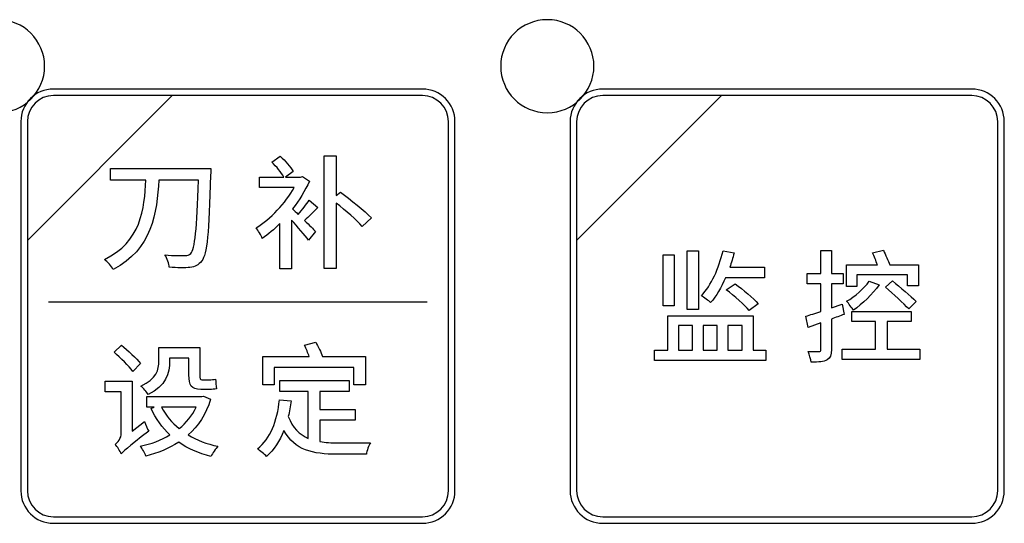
# Model space of a CAD drawing. Header units: millimetres. Extents: x 7320 to 8980, y -2461 to -1618.
# Tile 55 of 92: x 7451 to 7485, y -1991 to -1974. Entities that reach past the tile are written whole.
import ezdxf

# ---------------------------------------------------------------- set-up
doc = ezdxf.new("R2010")
doc.units = ezdxf.units.MM
doc.header["$LTSCALE"] = 3

msp = doc.modelspace()

# ---------------------------------------------------------------- linework, layer by layer
at = {"linetype": 'Continuous', "lineweight": 30}
for points, knots in [([(7450.422, -1973.831), (7451.308, -1973.831), (7452.026, -1974.548), (7452.026, -1975.431), (7452.026, -1975.431), (7452.026, -1976.315), (7451.308, -1977.031), (7450.422, -1977.031), (7450.422, -1977.031), (7449.536, -1977.031), (7448.818, -1976.315), (7448.818, -1975.431), (7448.818, -1975.431), (7448.818, -1974.548), (7449.536, -1973.831), (7450.422, -1973.831)], [0, 0, 0, 0, 0.2, 0.2, 0.2, 0.2, 0.4, 0.4, 0.4, 0.4, 0.6, 0.6, 0.6, 0.6, 1, 1, 1, 1]), ([(7469.322, -1973.831), (7470.208, -1973.831), (7470.926, -1974.548), (7470.926, -1975.431), (7470.926, -1975.431), (7470.926, -1976.315), (7470.208, -1977.031), (7469.322, -1977.031), (7469.322, -1977.031), (7468.436, -1977.031), (7467.718, -1976.315), (7467.718, -1975.431), (7467.718, -1975.431), (7467.718, -1974.548), (7468.436, -1973.831), (7469.322, -1973.831)], [0, 0, 0, 0, 0.2, 0.2, 0.2, 0.2, 0.4, 0.4, 0.4, 0.4, 0.6, 0.6, 0.6, 0.6, 1, 1, 1, 1]), ([(7452.328, -1976.217), (7452.328, -1976.217), (7465.026, -1976.217), (7465.026, -1976.217), (7465.026, -1976.217), (7465.642, -1976.217), (7466.146, -1976.721), (7466.146, -1977.337), (7466.146, -1977.337), (7466.146, -1977.337), (7466.146, -1990.035), (7466.146, -1990.035), (7466.146, -1990.035), (7466.146, -1990.651), (7465.642, -1991.155), (7465.026, -1991.155), (7465.026, -1991.155), (7465.026, -1991.155), (7452.328, -1991.155), (7452.328, -1991.155), (7452.328, -1991.155), (7451.712, -1991.155), (7451.208, -1990.651), (7451.208, -1990.035), (7451.208, -1990.035), (7451.208, -1990.035), (7451.208, -1977.337), (7451.208, -1977.337), (7451.208, -1977.337), (7451.208, -1976.721), (7451.712, -1976.217), (7452.328, -1976.217)], [0, 0, 0, 0, 0.111111, 0.111111, 0.111111, 0.111111, 0.222222, 0.222222, 0.222222, 0.222222, 0.333333, 0.333333, 0.333333, 0.333333, 0.444444, 0.444444, 0.444444, 0.444444, 0.555556, 0.555556, 0.555556, 0.555556, 0.666667, 0.666667, 0.666667, 0.666667, 0.777778, 0.777778, 0.777778, 0.777778, 1, 1, 1, 1]), ([(7471.228, -1976.217), (7471.228, -1976.217), (7483.926, -1976.217), (7483.926, -1976.217), (7483.926, -1976.217), (7484.542, -1976.217), (7485.046, -1976.721), (7485.046, -1977.337), (7485.046, -1977.337), (7485.046, -1977.337), (7485.046, -1990.035), (7485.046, -1990.035), (7485.046, -1990.035), (7485.046, -1990.651), (7484.542, -1991.155), (7483.926, -1991.155), (7483.926, -1991.155), (7483.926, -1991.155), (7471.228, -1991.155), (7471.228, -1991.155), (7471.228, -1991.155), (7470.612, -1991.155), (7470.108, -1990.651), (7470.108, -1990.035), (7470.108, -1990.035), (7470.108, -1990.035), (7470.108, -1977.337), (7470.108, -1977.337), (7470.108, -1977.337), (7470.108, -1976.721), (7470.612, -1976.217), (7471.228, -1976.217)], [0, 0, 0, 0, 0.111111, 0.111111, 0.111111, 0.111111, 0.222222, 0.222222, 0.222222, 0.222222, 0.333333, 0.333333, 0.333333, 0.333333, 0.444444, 0.444444, 0.444444, 0.444444, 0.555556, 0.555556, 0.555556, 0.555556, 0.666667, 0.666667, 0.666667, 0.666667, 0.777778, 0.777778, 0.777778, 0.777778, 1, 1, 1, 1]), ([(7452.328, -1976.441), (7452.328, -1976.441), (7456.416, -1976.441), (7456.416, -1976.441), (7456.416, -1976.441), (7456.416, -1976.441), (7451.432, -1981.424), (7451.432, -1981.424), (7451.432, -1981.424), (7451.432, -1981.424), (7451.432, -1977.337), (7451.432, -1977.337), (7451.432, -1977.337), (7451.432, -1976.844), (7451.835, -1976.441), (7452.328, -1976.441)], [0, 0, 0, 0, 0.2, 0.2, 0.2, 0.2, 0.4, 0.4, 0.4, 0.4, 0.6, 0.6, 0.6, 0.6, 1, 1, 1, 1]), ([(7456.416, -1976.441), (7456.416, -1976.441), (7456.429, -1976.441), (7456.429, -1976.441), (7456.429, -1976.441), (7456.429, -1976.441), (7465.026, -1976.441), (7465.026, -1976.441), (7465.026, -1976.441), (7465.519, -1976.441), (7465.922, -1976.844), (7465.922, -1977.337), (7465.922, -1977.337), (7465.922, -1977.337), (7465.922, -1990.035), (7465.922, -1990.035), (7465.922, -1990.035), (7465.922, -1990.528), (7465.519, -1990.931), (7465.026, -1990.931), (7465.026, -1990.931), (7465.026, -1990.931), (7452.328, -1990.931), (7452.328, -1990.931), (7452.328, -1990.931), (7451.835, -1990.931), (7451.432, -1990.528), (7451.432, -1990.035), (7451.432, -1990.035), (7451.432, -1990.035), (7451.432, -1981.52), (7451.432, -1981.52), (7451.432, -1981.52), (7451.432, -1981.52), (7451.432, -1981.424), (7451.432, -1981.424), (7451.432, -1981.424), (7451.432, -1981.424), (7456.416, -1976.441), (7456.416, -1976.441)], [0, 0, 0, 0, 0.090909, 0.090909, 0.090909, 0.090909, 0.181818, 0.181818, 0.181818, 0.181818, 0.272727, 0.272727, 0.272727, 0.272727, 0.363636, 0.363636, 0.363636, 0.363636, 0.454545, 0.454545, 0.454545, 0.454545, 0.545455, 0.545455, 0.545455, 0.545455, 0.636364, 0.636364, 0.636364, 0.636364, 0.727273, 0.727273, 0.727273, 0.727273, 0.818182, 0.818182, 0.818182, 0.818182, 1, 1, 1, 1]), ([(7471.228, -1976.441), (7471.228, -1976.441), (7475.316, -1976.441), (7475.316, -1976.441), (7475.316, -1976.441), (7475.316, -1976.441), (7470.332, -1981.424), (7470.332, -1981.424), (7470.332, -1981.424), (7470.332, -1981.424), (7470.332, -1977.337), (7470.332, -1977.337), (7470.332, -1977.337), (7470.332, -1976.844), (7470.735, -1976.441), (7471.228, -1976.441)], [0, 0, 0, 0, 0.2, 0.2, 0.2, 0.2, 0.4, 0.4, 0.4, 0.4, 0.6, 0.6, 0.6, 0.6, 1, 1, 1, 1]), ([(7475.316, -1976.441), (7475.316, -1976.441), (7475.329, -1976.441), (7475.329, -1976.441), (7475.329, -1976.441), (7475.329, -1976.441), (7483.926, -1976.441), (7483.926, -1976.441), (7483.926, -1976.441), (7484.419, -1976.441), (7484.822, -1976.844), (7484.822, -1977.337), (7484.822, -1977.337), (7484.822, -1977.337), (7484.822, -1990.035), (7484.822, -1990.035), (7484.822, -1990.035), (7484.822, -1990.528), (7484.419, -1990.931), (7483.926, -1990.931), (7483.926, -1990.931), (7483.926, -1990.931), (7471.228, -1990.931), (7471.228, -1990.931), (7471.228, -1990.931), (7470.735, -1990.931), (7470.332, -1990.528), (7470.332, -1990.035), (7470.332, -1990.035), (7470.332, -1990.035), (7470.332, -1981.52), (7470.332, -1981.52), (7470.332, -1981.52), (7470.332, -1981.52), (7470.332, -1981.424), (7470.332, -1981.424), (7470.332, -1981.424), (7470.332, -1981.424), (7475.316, -1976.441), (7475.316, -1976.441)], [0, 0, 0, 0, 0.090909, 0.090909, 0.090909, 0.090909, 0.181818, 0.181818, 0.181818, 0.181818, 0.272727, 0.272727, 0.272727, 0.272727, 0.363636, 0.363636, 0.363636, 0.363636, 0.454545, 0.454545, 0.454545, 0.454545, 0.545455, 0.545455, 0.545455, 0.545455, 0.636364, 0.636364, 0.636364, 0.636364, 0.727273, 0.727273, 0.727273, 0.727273, 0.818182, 0.818182, 0.818182, 0.818182, 1, 1, 1, 1]), ([(7461.128, -1980.04), (7461.034, -1980.18), (7460.886, -1980.375), (7460.755, -1980.527), (7460.755, -1980.527), (7460.679, -1980.455), (7460.611, -1980.387), (7460.56, -1980.341), (7460.56, -1980.341), (7460.789, -1980.044), (7460.988, -1979.714), (7461.136, -1979.384), (7461.136, -1979.384), (7461.136, -1979.384), (7460.903, -1979.227), (7460.903, -1979.227), (7460.903, -1979.227), (7460.903, -1979.227), (7460.831, -1979.244), (7460.831, -1979.244), (7460.831, -1979.244), (7460.831, -1979.244), (7460.319, -1979.244), (7460.319, -1979.244), (7460.319, -1979.244), (7460.319, -1979.244), (7460.577, -1979.05), (7460.577, -1979.05), (7460.577, -1979.05), (7460.488, -1978.901), (7460.306, -1978.685), (7460.133, -1978.529), (7460.133, -1978.529), (7460.133, -1978.529), (7459.845, -1978.732), (7459.845, -1978.732), (7459.845, -1978.732), (7460.002, -1978.884), (7460.171, -1979.092), (7460.256, -1979.244), (7460.256, -1979.244), (7460.256, -1979.244), (7459.417, -1979.244), (7459.417, -1979.244), (7459.417, -1979.244), (7459.417, -1979.244), (7459.417, -1979.6), (7459.417, -1979.6), (7459.417, -1979.6), (7459.417, -1979.6), (7460.615, -1979.6), (7460.615, -1979.6), (7460.615, -1979.6), (7460.315, -1980.142), (7459.794, -1980.692), (7459.299, -1980.993), (7459.299, -1980.993), (7459.371, -1981.069), (7459.477, -1981.255), (7459.515, -1981.361), (7459.515, -1981.361), (7459.718, -1981.217), (7459.925, -1981.043), (7460.124, -1980.84), (7460.124, -1980.84), (7460.124, -1980.84), (7460.124, -1982.398), (7460.124, -1982.398), (7460.124, -1982.398), (7460.124, -1982.398), (7460.518, -1982.398), (7460.518, -1982.398), (7460.518, -1982.398), (7460.518, -1982.398), (7460.518, -1980.722), (7460.518, -1980.722), (7460.518, -1980.722), (7460.73, -1980.95), (7460.984, -1981.251), (7461.106, -1981.416), (7461.106, -1981.416), (7461.106, -1981.416), (7461.343, -1981.115), (7461.343, -1981.115), (7461.343, -1981.115), (7461.284, -1981.048), (7461.132, -1980.895), (7460.971, -1980.739), (7460.971, -1980.739), (7461.111, -1980.603), (7461.272, -1980.438), (7461.424, -1980.286), (7461.424, -1980.286), (7461.424, -1980.286), (7461.128, -1980.04), (7461.128, -1980.04)], [0, 0, 0, 0, 0.04, 0.04, 0.04, 0.04, 0.08, 0.08, 0.08, 0.08, 0.12, 0.12, 0.12, 0.12, 0.16, 0.16, 0.16, 0.16, 0.2, 0.2, 0.2, 0.2, 0.24, 0.24, 0.24, 0.24, 0.28, 0.28, 0.28, 0.28, 0.32, 0.32, 0.32, 0.32, 0.36, 0.36, 0.36, 0.36, 0.4, 0.4, 0.4, 0.4, 0.44, 0.44, 0.44, 0.44, 0.48, 0.48, 0.48, 0.48, 0.52, 0.52, 0.52, 0.52, 0.56, 0.56, 0.56, 0.56, 0.6, 0.6, 0.6, 0.6, 0.64, 0.64, 0.64, 0.64, 0.68, 0.68, 0.68, 0.68, 0.72, 0.72, 0.72, 0.72, 0.76, 0.76, 0.76, 0.76, 0.8, 0.8, 0.8, 0.8, 0.84, 0.84, 0.84, 0.84, 0.88, 0.88, 0.88, 0.88, 0.92, 0.92, 0.92, 0.92, 1, 1, 1, 1]), ([(7462.063, -1979.884), (7462.063, -1979.884), (7462.063, -1978.516), (7462.063, -1978.516), (7462.063, -1978.516), (7462.063, -1978.516), (7461.64, -1978.516), (7461.64, -1978.516), (7461.64, -1978.516), (7461.64, -1978.516), (7461.64, -1982.39), (7461.64, -1982.39), (7461.64, -1982.39), (7461.64, -1982.39), (7462.063, -1982.39), (7462.063, -1982.39), (7462.063, -1982.39), (7462.063, -1982.39), (7462.063, -1980.137), (7462.063, -1980.137), (7462.063, -1980.137), (7462.389, -1980.404), (7462.762, -1980.726), (7462.956, -1980.946), (7462.956, -1980.946), (7462.956, -1980.946), (7463.27, -1980.65), (7463.27, -1980.65), (7463.27, -1980.65), (7463.037, -1980.404), (7462.554, -1980.023), (7462.203, -1979.761), (7462.203, -1979.761), (7462.203, -1979.761), (7462.063, -1979.884), (7462.063, -1979.884)], [0, 0, 0, 0, 0.1, 0.1, 0.1, 0.1, 0.2, 0.2, 0.2, 0.2, 0.3, 0.3, 0.3, 0.3, 0.4, 0.4, 0.4, 0.4, 0.5, 0.5, 0.5, 0.5, 0.6, 0.6, 0.6, 0.6, 0.7, 0.7, 0.7, 0.7, 0.8, 0.8, 0.8, 0.8, 1, 1, 1, 1]), ([(7454.292, -1978.948), (7454.292, -1978.948), (7454.292, -1979.346), (7454.292, -1979.346), (7454.292, -1979.346), (7454.292, -1979.346), (7455.507, -1979.346), (7455.507, -1979.346), (7455.507, -1979.346), (7455.468, -1980.328), (7455.341, -1981.492), (7454.084, -1982.076), (7454.084, -1982.076), (7454.194, -1982.165), (7454.325, -1982.309), (7454.385, -1982.419), (7454.385, -1982.419), (7455.718, -1981.75), (7455.896, -1980.455), (7455.951, -1979.346), (7455.951, -1979.346), (7455.951, -1979.346), (7457.318, -1979.346), (7457.318, -1979.346), (7457.318, -1979.346), (7457.263, -1981.031), (7457.2, -1981.729), (7457.052, -1981.877), (7457.052, -1981.877), (7457.001, -1981.932), (7456.95, -1981.949), (7456.861, -1981.945), (7456.861, -1981.945), (7456.747, -1981.945), (7456.472, -1981.949), (7456.167, -1981.924), (7456.167, -1981.924), (7456.252, -1982.042), (7456.302, -1982.233), (7456.311, -1982.347), (7456.311, -1982.347), (7456.578, -1982.364), (7456.865, -1982.373), (7457.026, -1982.352), (7457.026, -1982.352), (7457.204, -1982.326), (7457.318, -1982.28), (7457.433, -1982.127), (7457.433, -1982.127), (7457.623, -1981.894), (7457.674, -1981.183), (7457.737, -1979.164), (7457.737, -1979.164), (7457.742, -1979.105), (7457.742, -1978.948), (7457.742, -1978.948), (7457.742, -1978.948), (7457.742, -1978.948), (7454.292, -1978.948), (7454.292, -1978.948)], [0, 0, 0, 0, 0.0625, 0.0625, 0.0625, 0.0625, 0.125, 0.125, 0.125, 0.125, 0.1875, 0.1875, 0.1875, 0.1875, 0.25, 0.25, 0.25, 0.25, 0.3125, 0.3125, 0.3125, 0.3125, 0.375, 0.375, 0.375, 0.375, 0.4375, 0.4375, 0.4375, 0.4375, 0.5, 0.5, 0.5, 0.5, 0.5625, 0.5625, 0.5625, 0.5625, 0.625, 0.625, 0.625, 0.625, 0.6875, 0.6875, 0.6875, 0.6875, 0.75, 0.75, 0.75, 0.75, 0.8125, 0.8125, 0.8125, 0.8125, 0.875, 0.875, 0.875, 0.875, 1, 1, 1, 1]), ([(7474.521, -1981.783), (7474.521, -1981.783), (7474.131, -1981.783), (7474.131, -1981.783), (7474.131, -1981.783), (7474.131, -1981.783), (7474.131, -1983.798), (7474.131, -1983.798), (7474.131, -1983.798), (7474.131, -1983.798), (7474.521, -1983.798), (7474.521, -1983.798), (7474.521, -1983.798), (7474.521, -1983.798), (7474.521, -1981.783), (7474.521, -1981.783)], [0, 0, 0, 0, 0.2, 0.2, 0.2, 0.2, 0.4, 0.4, 0.4, 0.4, 0.6, 0.6, 0.6, 0.6, 1, 1, 1, 1]), ([(7476.79, -1982.706), (7476.79, -1982.706), (7476.79, -1982.35), (7476.79, -1982.35), (7476.79, -1982.35), (7476.79, -1982.35), (7475.6, -1982.35), (7475.6, -1982.35), (7475.6, -1982.35), (7475.655, -1982.19), (7475.706, -1982.029), (7475.749, -1981.855), (7475.749, -1981.855), (7475.749, -1981.855), (7475.368, -1981.783), (7475.368, -1981.783), (7475.368, -1981.783), (7475.224, -1982.389), (7474.965, -1982.964), (7474.622, -1983.328), (7474.622, -1983.328), (7474.711, -1983.383), (7474.872, -1983.498), (7474.94, -1983.565), (7474.94, -1983.565), (7475.135, -1983.337), (7475.312, -1983.041), (7475.456, -1982.706), (7475.456, -1982.706), (7475.456, -1982.706), (7476.79, -1982.706), (7476.79, -1982.706)], [0, 0, 0, 0, 0.111111, 0.111111, 0.111111, 0.111111, 0.222222, 0.222222, 0.222222, 0.222222, 0.333333, 0.333333, 0.333333, 0.333333, 0.444444, 0.444444, 0.444444, 0.444444, 0.555556, 0.555556, 0.555556, 0.555556, 0.666667, 0.666667, 0.666667, 0.666667, 0.777778, 0.777778, 0.777778, 0.777778, 1, 1, 1, 1]), ([(7479.473, -1983.616), (7479.473, -1983.616), (7479.096, -1983.747), (7479.096, -1983.747), (7479.096, -1983.747), (7479.096, -1983.747), (7479.096, -1982.922), (7479.096, -1982.922), (7479.096, -1982.922), (7479.096, -1982.922), (7479.499, -1982.922), (7479.499, -1982.922), (7479.499, -1982.922), (7479.499, -1982.922), (7479.499, -1982.558), (7479.499, -1982.558), (7479.499, -1982.558), (7479.499, -1982.558), (7479.096, -1982.558), (7479.096, -1982.558), (7479.096, -1982.558), (7479.096, -1982.558), (7479.096, -1981.771), (7479.096, -1981.771), (7479.096, -1981.771), (7479.096, -1981.771), (7478.737, -1981.771), (7478.737, -1981.771), (7478.737, -1981.771), (7478.737, -1981.771), (7478.737, -1982.558), (7478.737, -1982.558), (7478.737, -1982.558), (7478.737, -1982.558), (7478.262, -1982.558), (7478.262, -1982.558), (7478.262, -1982.558), (7478.262, -1982.558), (7478.262, -1982.922), (7478.262, -1982.922), (7478.262, -1982.922), (7478.262, -1982.922), (7478.737, -1982.922), (7478.737, -1982.922), (7478.737, -1982.922), (7478.737, -1982.922), (7478.737, -1983.866), (7478.737, -1983.866), (7478.737, -1983.866), (7478.542, -1983.934), (7478.36, -1983.989), (7478.216, -1984.031), (7478.216, -1984.031), (7478.216, -1984.031), (7478.296, -1984.416), (7478.296, -1984.416), (7478.296, -1984.416), (7478.296, -1984.416), (7478.737, -1984.26), (7478.737, -1984.26), (7478.737, -1984.26), (7478.737, -1984.26), (7478.737, -1985.174), (7478.737, -1985.174), (7478.737, -1985.174), (7478.737, -1985.233), (7478.715, -1985.25), (7478.665, -1985.25), (7478.665, -1985.25), (7478.618, -1985.25), (7478.457, -1985.25), (7478.292, -1985.246), (7478.292, -1985.246), (7478.339, -1985.348), (7478.389, -1985.517), (7478.398, -1985.61), (7478.398, -1985.61), (7478.665, -1985.61), (7478.834, -1985.597), (7478.948, -1985.534), (7478.948, -1985.534), (7479.058, -1985.475), (7479.096, -1985.369), (7479.096, -1985.174), (7479.096, -1985.174), (7479.096, -1985.174), (7479.096, -1984.128), (7479.096, -1984.128), (7479.096, -1984.128), (7479.24, -1984.078), (7479.393, -1984.023), (7479.537, -1983.968), (7479.537, -1983.968), (7479.537, -1983.968), (7479.473, -1983.616), (7479.473, -1983.616)], [0, 0, 0, 0, 0.04, 0.04, 0.04, 0.04, 0.08, 0.08, 0.08, 0.08, 0.12, 0.12, 0.12, 0.12, 0.16, 0.16, 0.16, 0.16, 0.2, 0.2, 0.2, 0.2, 0.24, 0.24, 0.24, 0.24, 0.28, 0.28, 0.28, 0.28, 0.32, 0.32, 0.32, 0.32, 0.36, 0.36, 0.36, 0.36, 0.4, 0.4, 0.4, 0.4, 0.44, 0.44, 0.44, 0.44, 0.48, 0.48, 0.48, 0.48, 0.52, 0.52, 0.52, 0.52, 0.56, 0.56, 0.56, 0.56, 0.6, 0.6, 0.6, 0.6, 0.64, 0.64, 0.64, 0.64, 0.68, 0.68, 0.68, 0.68, 0.72, 0.72, 0.72, 0.72, 0.76, 0.76, 0.76, 0.76, 0.8, 0.8, 0.8, 0.8, 0.84, 0.84, 0.84, 0.84, 0.88, 0.88, 0.88, 0.88, 0.92, 0.92, 0.92, 0.92, 1, 1, 1, 1]), ([(7479.973, -1982.604), (7479.973, -1982.604), (7481.717, -1982.604), (7481.717, -1982.604), (7481.717, -1982.604), (7481.717, -1982.604), (7481.717, -1982.981), (7481.717, -1982.981), (7481.717, -1982.981), (7481.717, -1982.981), (7482.089, -1982.981), (7482.089, -1982.981), (7482.089, -1982.981), (7482.089, -1982.981), (7482.089, -1982.266), (7482.089, -1982.266), (7482.089, -1982.266), (7482.089, -1982.266), (7481.103, -1982.266), (7481.103, -1982.266), (7481.103, -1982.266), (7481.052, -1982.122), (7480.959, -1981.923), (7480.887, -1981.762), (7480.887, -1981.762), (7480.887, -1981.762), (7480.51, -1981.851), (7480.51, -1981.851), (7480.51, -1981.851), (7480.565, -1981.974), (7480.633, -1982.13), (7480.68, -1982.266), (7480.68, -1982.266), (7480.68, -1982.266), (7479.613, -1982.266), (7479.613, -1982.266), (7479.613, -1982.266), (7479.613, -1982.266), (7479.613, -1983.011), (7479.613, -1983.011), (7479.613, -1983.011), (7479.613, -1983.011), (7479.973, -1983.011), (7479.973, -1983.011), (7479.973, -1983.011), (7479.973, -1983.011), (7479.973, -1982.604), (7479.973, -1982.604)], [0, 0, 0, 0, 0.076923, 0.076923, 0.076923, 0.076923, 0.153846, 0.153846, 0.153846, 0.153846, 0.230769, 0.230769, 0.230769, 0.230769, 0.307692, 0.307692, 0.307692, 0.307692, 0.384615, 0.384615, 0.384615, 0.384615, 0.461538, 0.461538, 0.461538, 0.461538, 0.538462, 0.538462, 0.538462, 0.538462, 0.615385, 0.615385, 0.615385, 0.615385, 0.692308, 0.692308, 0.692308, 0.692308, 0.769231, 0.769231, 0.769231, 0.769231, 0.846154, 0.846154, 0.846154, 0.846154, 1, 1, 1, 1]), ([(7473.691, -1981.923), (7473.691, -1981.923), (7473.31, -1981.923), (7473.31, -1981.923), (7473.31, -1981.923), (7473.31, -1981.923), (7473.31, -1983.671), (7473.31, -1983.671), (7473.31, -1983.671), (7473.31, -1983.671), (7473.691, -1983.671), (7473.691, -1983.671), (7473.691, -1983.671), (7473.691, -1983.671), (7473.691, -1981.923), (7473.691, -1981.923)], [0, 0, 0, 0, 0.2, 0.2, 0.2, 0.2, 0.4, 0.4, 0.4, 0.4, 0.6, 0.6, 0.6, 0.6, 1, 1, 1, 1]), ([(7480.4, -1982.829), (7480.21, -1983.083), (7479.909, -1983.35), (7479.621, -1983.519), (7479.621, -1983.519), (7479.689, -1983.591), (7479.812, -1983.756), (7479.854, -1983.824), (7479.854, -1983.824), (7480.159, -1983.612), (7480.514, -1983.273), (7480.735, -1982.952), (7480.735, -1982.952), (7480.735, -1982.952), (7480.4, -1982.829), (7480.4, -1982.829)], [0, 0, 0, 0, 0.2, 0.2, 0.2, 0.2, 0.4, 0.4, 0.4, 0.4, 0.6, 0.6, 0.6, 0.6, 1, 1, 1, 1]), ([(7480.959, -1983.036), (7481.226, -1983.269), (7481.586, -1983.591), (7481.759, -1983.781), (7481.759, -1983.781), (7481.759, -1983.781), (7482.009, -1983.523), (7482.009, -1983.523), (7482.009, -1983.523), (7481.823, -1983.341), (7481.459, -1983.028), (7481.196, -1982.82), (7481.196, -1982.82), (7481.196, -1982.82), (7480.959, -1983.036), (7480.959, -1983.036)], [0, 0, 0, 0, 0.2, 0.2, 0.2, 0.2, 0.4, 0.4, 0.4, 0.4, 0.6, 0.6, 0.6, 0.6, 1, 1, 1, 1]), ([(7475.478, -1983.125), (7475.761, -1983.337), (7476.108, -1983.642), (7476.265, -1983.836), (7476.265, -1983.836), (7476.265, -1983.836), (7476.582, -1983.604), (7476.582, -1983.604), (7476.582, -1983.604), (7476.409, -1983.405), (7476.062, -1983.117), (7475.782, -1982.922), (7475.782, -1982.922), (7475.782, -1982.922), (7475.478, -1983.125), (7475.478, -1983.125)], [0, 0, 0, 0, 0.2, 0.2, 0.2, 0.2, 0.4, 0.4, 0.4, 0.4, 0.6, 0.6, 0.6, 0.6, 1, 1, 1, 1]), ([(7481.01, -1985.17), (7481.01, -1985.17), (7481.01, -1984.209), (7481.01, -1984.209), (7481.01, -1984.209), (7481.01, -1984.209), (7481.84, -1984.209), (7481.84, -1984.209), (7481.84, -1984.209), (7481.84, -1984.209), (7481.84, -1983.866), (7481.84, -1983.866), (7481.84, -1983.866), (7481.84, -1983.866), (7479.803, -1983.866), (7479.803, -1983.866), (7479.803, -1983.866), (7479.803, -1983.866), (7479.803, -1984.209), (7479.803, -1984.209), (7479.803, -1984.209), (7479.803, -1984.209), (7480.616, -1984.209), (7480.616, -1984.209), (7480.616, -1984.209), (7480.616, -1984.209), (7480.616, -1985.17), (7480.616, -1985.17), (7480.616, -1985.17), (7480.616, -1985.17), (7479.469, -1985.17), (7479.469, -1985.17), (7479.469, -1985.17), (7479.469, -1985.17), (7479.469, -1985.517), (7479.469, -1985.517), (7479.469, -1985.517), (7479.469, -1985.517), (7482.14, -1985.517), (7482.14, -1985.517), (7482.14, -1985.517), (7482.14, -1985.517), (7482.14, -1985.17), (7482.14, -1985.17), (7482.14, -1985.17), (7482.14, -1985.17), (7481.01, -1985.17), (7481.01, -1985.17)], [0, 0, 0, 0, 0.076923, 0.076923, 0.076923, 0.076923, 0.153846, 0.153846, 0.153846, 0.153846, 0.230769, 0.230769, 0.230769, 0.230769, 0.307692, 0.307692, 0.307692, 0.307692, 0.384615, 0.384615, 0.384615, 0.384615, 0.461538, 0.461538, 0.461538, 0.461538, 0.538462, 0.538462, 0.538462, 0.538462, 0.615385, 0.615385, 0.615385, 0.615385, 0.692308, 0.692308, 0.692308, 0.692308, 0.769231, 0.769231, 0.769231, 0.769231, 0.846154, 0.846154, 0.846154, 0.846154, 1, 1, 1, 1]), ([(7476.409, -1985.195), (7476.409, -1985.195), (7476.409, -1984.018), (7476.409, -1984.018), (7476.409, -1984.018), (7476.409, -1984.018), (7473.471, -1984.018), (7473.471, -1984.018), (7473.471, -1984.018), (7473.471, -1984.018), (7473.471, -1985.195), (7473.471, -1985.195), (7473.471, -1985.195), (7473.471, -1985.195), (7473.014, -1985.195), (7473.014, -1985.195), (7473.014, -1985.195), (7473.014, -1985.195), (7473.014, -1985.551), (7473.014, -1985.551), (7473.014, -1985.551), (7473.014, -1985.551), (7476.836, -1985.551), (7476.836, -1985.551), (7476.836, -1985.551), (7476.836, -1985.551), (7476.836, -1985.195), (7476.836, -1985.195), (7476.836, -1985.195), (7476.836, -1985.195), (7476.409, -1985.195), (7476.409, -1985.195)], [0, 0, 0, 0, 0.111111, 0.111111, 0.111111, 0.111111, 0.222222, 0.222222, 0.222222, 0.222222, 0.333333, 0.333333, 0.333333, 0.333333, 0.444444, 0.444444, 0.444444, 0.444444, 0.555556, 0.555556, 0.555556, 0.555556, 0.666667, 0.666667, 0.666667, 0.666667, 0.777778, 0.777778, 0.777778, 0.777778, 1, 1, 1, 1]), ([(7473.839, -1984.349), (7473.839, -1984.349), (7474.322, -1984.349), (7474.322, -1984.349), (7474.322, -1984.349), (7474.322, -1984.349), (7474.322, -1985.195), (7474.322, -1985.195), (7474.322, -1985.195), (7474.322, -1985.195), (7473.839, -1985.195), (7473.839, -1985.195), (7473.839, -1985.195), (7473.839, -1985.195), (7473.839, -1984.349), (7473.839, -1984.349)], [0, 0, 0, 0, 0.2, 0.2, 0.2, 0.2, 0.4, 0.4, 0.4, 0.4, 0.6, 0.6, 0.6, 0.6, 1, 1, 1, 1]), ([(7475.169, -1984.349), (7475.169, -1984.349), (7475.169, -1985.195), (7475.169, -1985.195), (7475.169, -1985.195), (7475.169, -1985.195), (7474.682, -1985.195), (7474.682, -1985.195), (7474.682, -1985.195), (7474.682, -1985.195), (7474.682, -1984.349), (7474.682, -1984.349), (7474.682, -1984.349), (7474.682, -1984.349), (7475.169, -1984.349), (7475.169, -1984.349)], [0, 0, 0, 0, 0.2, 0.2, 0.2, 0.2, 0.4, 0.4, 0.4, 0.4, 0.6, 0.6, 0.6, 0.6, 1, 1, 1, 1]), ([(7476.024, -1984.349), (7476.024, -1984.349), (7476.024, -1985.195), (7476.024, -1985.195), (7476.024, -1985.195), (7476.024, -1985.195), (7475.528, -1985.195), (7475.528, -1985.195), (7475.528, -1985.195), (7475.528, -1985.195), (7475.528, -1984.349), (7475.528, -1984.349), (7475.528, -1984.349), (7475.528, -1984.349), (7476.024, -1984.349), (7476.024, -1984.349)], [0, 0, 0, 0, 0.2, 0.2, 0.2, 0.2, 0.4, 0.4, 0.4, 0.4, 0.6, 0.6, 0.6, 0.6, 1, 1, 1, 1]), ([(7455.325, -1985.656), (7455.189, -1985.482), (7454.897, -1985.211), (7454.668, -1985.025), (7454.668, -1985.025), (7454.668, -1985.025), (7454.414, -1985.266), (7454.414, -1985.266), (7454.414, -1985.266), (7454.643, -1985.465), (7454.931, -1985.749), (7455.058, -1985.931), (7455.058, -1985.931), (7455.058, -1985.931), (7455.325, -1985.656), (7455.325, -1985.656)], [0, 0, 0, 0, 0.2, 0.2, 0.2, 0.2, 0.4, 0.4, 0.4, 0.4, 0.6, 0.6, 0.6, 0.6, 1, 1, 1, 1]), ([(7456.324, -1985.469), (7456.324, -1985.469), (7456.992, -1985.469), (7456.992, -1985.469), (7456.992, -1985.469), (7456.992, -1985.469), (7456.992, -1986.045), (7456.992, -1986.045), (7456.992, -1986.045), (7456.992, -1986.409), (7457.064, -1986.549), (7457.403, -1986.549), (7457.403, -1986.549), (7457.403, -1986.549), (7457.699, -1986.549), (7457.699, -1986.549), (7457.699, -1986.549), (7457.784, -1986.549), (7457.881, -1986.545), (7457.936, -1986.524), (7457.936, -1986.524), (7457.924, -1986.435), (7457.911, -1986.295), (7457.907, -1986.193), (7457.907, -1986.193), (7457.852, -1986.21), (7457.754, -1986.219), (7457.695, -1986.219), (7457.695, -1986.219), (7457.695, -1986.219), (7457.437, -1986.219), (7457.437, -1986.219), (7457.437, -1986.219), (7457.373, -1986.219), (7457.365, -1986.176), (7457.365, -1986.058), (7457.365, -1986.058), (7457.365, -1986.058), (7457.365, -1985.105), (7457.365, -1985.105), (7457.365, -1985.105), (7457.365, -1985.105), (7455.96, -1985.105), (7455.96, -1985.105), (7455.96, -1985.105), (7455.96, -1985.105), (7455.96, -1985.563), (7455.96, -1985.563), (7455.96, -1985.563), (7455.96, -1985.863), (7455.875, -1986.193), (7455.337, -1986.435), (7455.337, -1986.435), (7455.409, -1986.49), (7455.545, -1986.646), (7455.591, -1986.722), (7455.591, -1986.722), (7456.197, -1986.443), (7456.324, -1985.982), (7456.324, -1985.575), (7456.324, -1985.575), (7456.324, -1985.575), (7456.324, -1985.469), (7456.324, -1985.469)], [0, 0, 0, 0, 0.058824, 0.058824, 0.058824, 0.058824, 0.117647, 0.117647, 0.117647, 0.117647, 0.176471, 0.176471, 0.176471, 0.176471, 0.235294, 0.235294, 0.235294, 0.235294, 0.294118, 0.294118, 0.294118, 0.294118, 0.352941, 0.352941, 0.352941, 0.352941, 0.411765, 0.411765, 0.411765, 0.411765, 0.470588, 0.470588, 0.470588, 0.470588, 0.529412, 0.529412, 0.529412, 0.529412, 0.588235, 0.588235, 0.588235, 0.588235, 0.647059, 0.647059, 0.647059, 0.647059, 0.705882, 0.705882, 0.705882, 0.705882, 0.764706, 0.764706, 0.764706, 0.764706, 0.823529, 0.823529, 0.823529, 0.823529, 0.882353, 0.882353, 0.882353, 0.882353, 1, 1, 1, 1]), ([(7459.921, -1985.791), (7459.921, -1985.791), (7462.669, -1985.791), (7462.669, -1985.791), (7462.669, -1985.791), (7462.669, -1985.791), (7462.669, -1986.388), (7462.669, -1986.388), (7462.669, -1986.388), (7462.669, -1986.388), (7463.071, -1986.388), (7463.071, -1986.388), (7463.071, -1986.388), (7463.071, -1986.388), (7463.071, -1985.419), (7463.071, -1985.419), (7463.071, -1985.419), (7463.071, -1985.419), (7461.589, -1985.419), (7461.589, -1985.419), (7461.589, -1985.419), (7461.538, -1985.275), (7461.441, -1985.076), (7461.352, -1984.919), (7461.352, -1984.919), (7461.352, -1984.919), (7460.963, -1985.033), (7460.963, -1985.033), (7460.963, -1985.033), (7461.022, -1985.152), (7461.09, -1985.296), (7461.132, -1985.419), (7461.132, -1985.419), (7461.132, -1985.419), (7459.536, -1985.419), (7459.536, -1985.419), (7459.536, -1985.419), (7459.536, -1985.419), (7459.536, -1986.388), (7459.536, -1986.388), (7459.536, -1986.388), (7459.536, -1986.388), (7459.921, -1986.388), (7459.921, -1986.388), (7459.921, -1986.388), (7459.921, -1986.388), (7459.921, -1985.791), (7459.921, -1985.791)], [0, 0, 0, 0, 0.076923, 0.076923, 0.076923, 0.076923, 0.153846, 0.153846, 0.153846, 0.153846, 0.230769, 0.230769, 0.230769, 0.230769, 0.307692, 0.307692, 0.307692, 0.307692, 0.384615, 0.384615, 0.384615, 0.384615, 0.461538, 0.461538, 0.461538, 0.461538, 0.538462, 0.538462, 0.538462, 0.538462, 0.615385, 0.615385, 0.615385, 0.615385, 0.692308, 0.692308, 0.692308, 0.692308, 0.769231, 0.769231, 0.769231, 0.769231, 0.846154, 0.846154, 0.846154, 0.846154, 1, 1, 1, 1]), ([(7455.041, -1987.984), (7455.041, -1987.984), (7455.041, -1986.261), (7455.041, -1986.261), (7455.041, -1986.261), (7455.041, -1986.261), (7454.114, -1986.261), (7454.114, -1986.261), (7454.114, -1986.261), (7454.114, -1986.261), (7454.114, -1986.638), (7454.114, -1986.638), (7454.114, -1986.638), (7454.114, -1986.638), (7454.664, -1986.638), (7454.664, -1986.638), (7454.664, -1986.638), (7454.664, -1986.638), (7454.664, -1988.048), (7454.664, -1988.048), (7454.664, -1988.048), (7454.664, -1988.238), (7454.537, -1988.378), (7454.452, -1988.441), (7454.452, -1988.441), (7454.524, -1988.513), (7454.622, -1988.678), (7454.66, -1988.771), (7454.66, -1988.771), (7454.728, -1988.683), (7454.85, -1988.581), (7455.608, -1987.984), (7455.608, -1987.984), (7455.562, -1987.908), (7455.498, -1987.76), (7455.464, -1987.658), (7455.464, -1987.658), (7455.464, -1987.658), (7455.041, -1987.984), (7455.041, -1987.984)], [0, 0, 0, 0, 0.090909, 0.090909, 0.090909, 0.090909, 0.181818, 0.181818, 0.181818, 0.181818, 0.272727, 0.272727, 0.272727, 0.272727, 0.363636, 0.363636, 0.363636, 0.363636, 0.454545, 0.454545, 0.454545, 0.454545, 0.545455, 0.545455, 0.545455, 0.545455, 0.636364, 0.636364, 0.636364, 0.636364, 0.727273, 0.727273, 0.727273, 0.727273, 0.818182, 0.818182, 0.818182, 0.818182, 1, 1, 1, 1]), ([(7461.5, -1987.603), (7461.5, -1987.603), (7462.711, -1987.603), (7462.711, -1987.603), (7462.711, -1987.603), (7462.711, -1987.603), (7462.711, -1987.235), (7462.711, -1987.235), (7462.711, -1987.235), (7462.711, -1987.235), (7461.5, -1987.235), (7461.5, -1987.235), (7461.5, -1987.235), (7461.5, -1987.235), (7461.5, -1986.621), (7461.5, -1986.621), (7461.5, -1986.621), (7461.5, -1986.621), (7462.499, -1986.621), (7462.499, -1986.621), (7462.499, -1986.621), (7462.499, -1986.621), (7462.499, -1986.248), (7462.499, -1986.248), (7462.499, -1986.248), (7462.499, -1986.248), (7460.116, -1986.248), (7460.116, -1986.248), (7460.116, -1986.248), (7460.116, -1986.248), (7460.116, -1986.621), (7460.116, -1986.621), (7460.116, -1986.621), (7460.116, -1986.621), (7461.094, -1986.621), (7461.094, -1986.621), (7461.094, -1986.621), (7461.094, -1986.621), (7461.094, -1988.234), (7461.094, -1988.234), (7461.094, -1988.234), (7460.797, -1988.103), (7460.56, -1987.878), (7460.408, -1987.48), (7460.408, -1987.48), (7460.45, -1987.315), (7460.48, -1987.133), (7460.505, -1986.947), (7460.505, -1986.947), (7460.505, -1986.947), (7460.107, -1986.905), (7460.107, -1986.905), (7460.107, -1986.905), (7460.023, -1987.65), (7459.807, -1988.242), (7459.345, -1988.589), (7459.345, -1988.589), (7459.434, -1988.649), (7459.599, -1988.784), (7459.659, -1988.856), (7459.659, -1988.856), (7459.921, -1988.627), (7460.12, -1988.327), (7460.26, -1987.967), (7460.26, -1987.967), (7460.645, -1988.64), (7461.25, -1988.78), (7462.084, -1988.78), (7462.084, -1988.78), (7462.084, -1988.78), (7463.096, -1988.78), (7463.096, -1988.78), (7463.096, -1988.78), (7463.113, -1988.661), (7463.177, -1988.475), (7463.24, -1988.382), (7463.24, -1988.382), (7462.999, -1988.386), (7462.292, -1988.386), (7462.106, -1988.386), (7462.106, -1988.386), (7461.89, -1988.386), (7461.686, -1988.378), (7461.5, -1988.344), (7461.5, -1988.344), (7461.5, -1988.344), (7461.5, -1987.603), (7461.5, -1987.603)], [0, 0, 0, 0, 0.043478, 0.043478, 0.043478, 0.043478, 0.086957, 0.086957, 0.086957, 0.086957, 0.130435, 0.130435, 0.130435, 0.130435, 0.173913, 0.173913, 0.173913, 0.173913, 0.217391, 0.217391, 0.217391, 0.217391, 0.26087, 0.26087, 0.26087, 0.26087, 0.304348, 0.304348, 0.304348, 0.304348, 0.347826, 0.347826, 0.347826, 0.347826, 0.391304, 0.391304, 0.391304, 0.391304, 0.434783, 0.434783, 0.434783, 0.434783, 0.478261, 0.478261, 0.478261, 0.478261, 0.521739, 0.521739, 0.521739, 0.521739, 0.565217, 0.565217, 0.565217, 0.565217, 0.608696, 0.608696, 0.608696, 0.608696, 0.652174, 0.652174, 0.652174, 0.652174, 0.695652, 0.695652, 0.695652, 0.695652, 0.73913, 0.73913, 0.73913, 0.73913, 0.782609, 0.782609, 0.782609, 0.782609, 0.826087, 0.826087, 0.826087, 0.826087, 0.869565, 0.869565, 0.869565, 0.869565, 0.913043, 0.913043, 0.913043, 0.913043, 1, 1, 1, 1]), ([(7457.492, -1986.782), (7457.492, -1986.782), (7457.433, -1986.794), (7457.433, -1986.794), (7457.433, -1986.794), (7457.433, -1986.794), (7455.545, -1986.794), (7455.545, -1986.794), (7455.545, -1986.794), (7455.545, -1986.794), (7455.545, -1987.163), (7455.545, -1987.163), (7455.545, -1987.163), (7455.545, -1987.163), (7455.799, -1987.163), (7455.799, -1987.163), (7455.799, -1987.163), (7455.799, -1987.163), (7455.689, -1987.201), (7455.689, -1987.201), (7455.689, -1987.201), (7455.854, -1987.556), (7456.07, -1987.865), (7456.336, -1988.115), (7456.336, -1988.115), (7456.036, -1988.302), (7455.684, -1988.424), (7455.316, -1988.5), (7455.316, -1988.5), (7455.388, -1988.585), (7455.473, -1988.738), (7455.507, -1988.843), (7455.507, -1988.843), (7455.917, -1988.738), (7456.302, -1988.585), (7456.641, -1988.365), (7456.641, -1988.365), (7456.954, -1988.585), (7457.323, -1988.75), (7457.75, -1988.856), (7457.75, -1988.856), (7457.801, -1988.746), (7457.907, -1988.585), (7457.991, -1988.505), (7457.991, -1988.505), (7457.606, -1988.429), (7457.259, -1988.297), (7456.963, -1988.115), (7456.963, -1988.115), (7457.306, -1987.81), (7457.581, -1987.408), (7457.737, -1986.888), (7457.737, -1986.888), (7457.737, -1986.888), (7457.492, -1986.782), (7457.492, -1986.782)], [0, 0, 0, 0, 0.066667, 0.066667, 0.066667, 0.066667, 0.133333, 0.133333, 0.133333, 0.133333, 0.2, 0.2, 0.2, 0.2, 0.266667, 0.266667, 0.266667, 0.266667, 0.333333, 0.333333, 0.333333, 0.333333, 0.4, 0.4, 0.4, 0.4, 0.466667, 0.466667, 0.466667, 0.466667, 0.533333, 0.533333, 0.533333, 0.533333, 0.6, 0.6, 0.6, 0.6, 0.666667, 0.666667, 0.666667, 0.666667, 0.733333, 0.733333, 0.733333, 0.733333, 0.8, 0.8, 0.8, 0.8, 0.866667, 0.866667, 0.866667, 0.866667, 1, 1, 1, 1]), ([(7457.238, -1987.163), (7457.094, -1987.459), (7456.895, -1987.7), (7456.654, -1987.899), (7456.654, -1987.899), (7456.4, -1987.692), (7456.197, -1987.446), (7456.053, -1987.163), (7456.053, -1987.163), (7456.053, -1987.163), (7457.238, -1987.163), (7457.238, -1987.163)], [0, 0, 0, 0, 0.25, 0.25, 0.25, 0.25, 0.5, 0.5, 0.5, 0.5, 1, 1, 1, 1])]:
    msp.add_open_spline(points, degree=3, knots=knots, dxfattribs=at)
msp.add_open_spline([(7452.16, -1983.534), (7452.16, -1983.534), (7465.193, -1983.534), (7465.193, -1983.534)], degree=3, dxfattribs=at)

doc.saveas('drawing.dxf')
